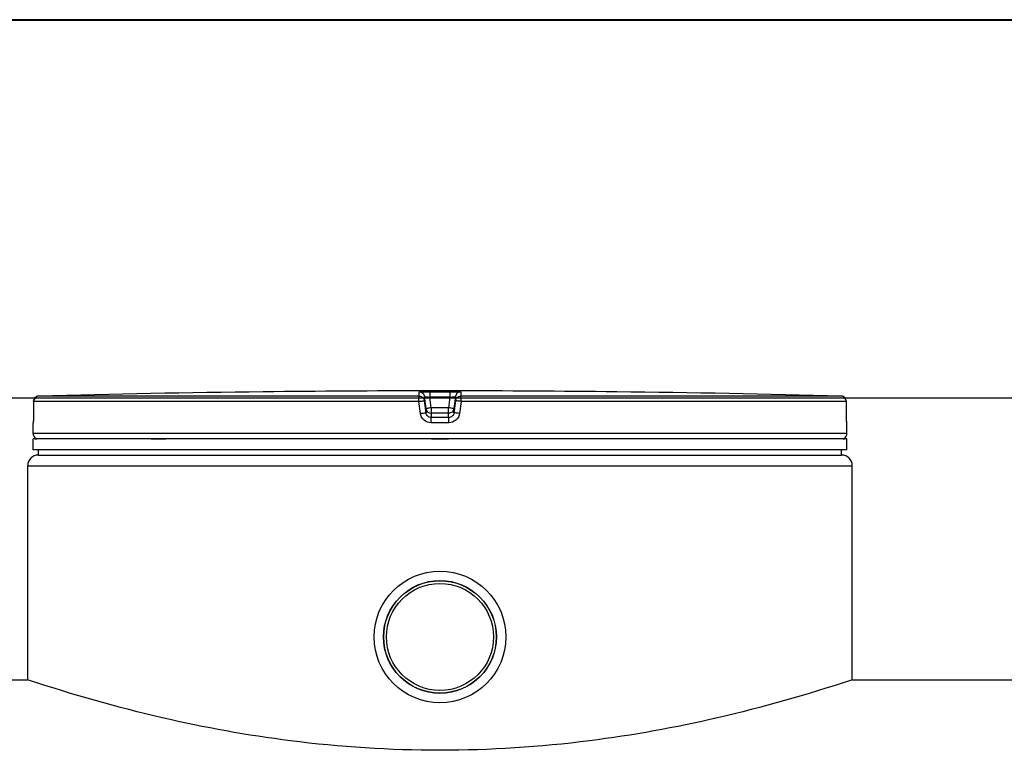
# Model space of a CAD drawing. Header units: millimetres. Extents: x 0 to 297, y 0 to 210.
# Tile 12 of 25: x 40 to 66, y 191 to 210. Entities that reach past the tile are written whole.
import ezdxf

# ---------------------------------------------------------------- set-up
doc = ezdxf.new("R2010")
doc.units = ezdxf.units.MM
doc.header["$LTSCALE"] = 16.335
doc.layers.get('0').update_dxf_attribs({"linetype": 'CONTINUOUS'})
doc.layers.add('01_GLOBAL', color=7, linetype='CONTINUOUS')
doc.layers.add('AXES_REF', color=7, linetype='CONTINUOUS')

# ---------------------------------------------------------------- blocks, each defined once
blk = doc.blocks.new('MARGEA4_BL0', base_point=(148.514, 105.014))
at = {"color": 7, "linetype": 'Continuous'}
for p, q in [((297.014, 210.014), (0.014, 210.014)), ((287.014, 200.014), (10.014, 200.014))]:
    blk.add_line(p, q, dxfattribs=at)

msp = doc.modelspace()

# ---------------------------------------------------------------- linework, layer by layer
at = {"color": 7, "linetype": 'Continuous'}
for p, q in [((0, 210), (297, 210)), ((46.724, 200.18), (46.441, 200.177)), ((46.673, 200.179), (46.492, 200.177)), ((46.722, 200.18), (46.673, 200.179)), ((46.724, 200.18), (46.722, 200.18)), ((46.724, 200.18), (46.724, 200.18)), ((55.506, 200.18), (55.505, 200.18)), ((55.788, 200.177), (55.506, 200.18)), ((55.604, 200.179), (55.523, 200.18)), ((55.788, 200.177), (55.604, 200.179)), ((40.38, 199.925), (40.378, 199.607)), ((61.851, 199.59), (61.848, 199.925)), ((40.376, 199.491), (40.375, 199.472)), ((40.377, 199.534), (40.376, 199.512)), ((40.376, 199.512), (40.376, 199.491)), ((40.378, 199.581), (40.377, 199.557)), ((40.377, 199.557), (40.377, 199.534)), ((40.378, 199.607), (40.378, 199.581)), ((61.851, 199.572), (61.85, 199.595)), ((61.851, 199.555), (61.851, 199.578)), ((61.851, 199.538), (61.851, 199.56)), ((61.852, 199.523), (61.851, 199.544)), ((61.852, 199.503), (61.851, 199.528)), ((61.852, 199.488), (61.852, 199.507)), ((61.853, 199.47), (61.852, 199.493)), ((40.366, 199.072), (40.366, 199.358)), ((40.374, 199.438), (40.373, 199.424)), ((40.373, 199.424), (40.373, 199.412)), ((40.375, 199.454), (40.374, 199.438)), ((40.375, 199.472), (40.375, 199.454)), ((61.854, 199.454), (61.853, 199.475)), ((61.854, 199.439), (61.853, 199.458)), ((61.855, 199.426), (61.854, 199.443)), ((61.855, 199.415), (61.855, 199.43)), ((61.856, 199.407), (61.855, 199.418)), ((61.856, 199.401), (61.856, 199.41)), ((61.857, 199.395), (61.856, 199.403)), ((61.863, 199.072), (61.863, 199.358)), ((40.366, 198.648), (40.366, 198.931)), ((61.863, 198.931), (40.366, 198.931)), ((40.422, 198.931), (40.422, 198.936)), ((61.806, 198.931), (61.806, 198.936)), ((61.863, 198.648), (61.863, 198.931)), ((61.863, 198.648), (40.366, 198.648)), ((40.507, 198.507), (40.507, 198.648)), ((40.507, 198.507), (61.721, 198.507)), ((61.721, 198.507), (61.721, 198.648)), ((39.8, 192.567), (40.224, 192.567)), ((40.272, 192.551), (40.224, 192.567)), ((62.004, 192.567), (61.956, 192.551)), ((62.004, 192.567), (150.538, 192.567))]:
    msp.add_line(p, q, dxfattribs=at)
at = {"color": 9, "linetype": 'Continuous'}
for p, q in [((50.565, 200.066), (40.518, 200.066)), ((50.565, 200.066), (50.565, 200.177)), ((50.705, 199.942), (50.705, 200.053)), ((50.745, 199.735), (50.705, 200.053)), ((50.85, 200.18), (50.85, 200.037)), ((50.85, 200.18), (51.114, 200.18)), ((50.885, 199.754), (50.85, 200.037)), ((51.378, 200.037), (50.85, 200.037)), ((51.114, 200.18), (51.378, 200.18)), ((51.378, 200.037), (51.343, 199.754)), ((51.378, 200.18), (51.378, 200.037)), ((51.523, 200.053), (51.483, 199.735)), ((51.523, 200.053), (51.523, 199.942)), ((51.663, 200.177), (51.663, 200.066)), ((61.711, 200.066), (51.663, 200.066)), ((55.505, 200.18), (55.505, 200.18)), ((40.38, 199.924), (40.378, 199.607)), ((40.38, 199.924), (40.38, 199.925)), ((50.558, 199.924), (40.38, 199.924)), ((50.598, 199.607), (50.558, 199.924)), ((50.745, 199.624), (50.705, 199.942)), ((50.885, 199.754), (50.885, 199.5)), ((51.343, 199.754), (50.885, 199.754)), ((51.343, 199.5), (51.343, 199.754)), ((51.523, 199.942), (51.483, 199.624)), ((51.671, 199.924), (51.63, 199.607)), ((61.848, 199.924), (51.671, 199.924)), ((61.848, 199.924), (61.848, 199.926)), ((61.85, 199.607), (61.848, 199.924)), ((40.378, 199.607), (40.378, 199.607)), ((50.745, 199.735), (50.745, 199.624)), ((50.745, 199.735), (50.746, 199.726)), ((50.884, 199.611), (50.885, 199.611)), ((51.343, 199.611), (50.885, 199.611)), ((51.114, 199.5), (50.885, 199.5)), ((51.343, 199.5), (51.114, 199.5)), ((51.344, 199.611), (51.343, 199.611)), ((51.483, 199.735), (51.482, 199.726)), ((51.483, 199.624), (51.483, 199.735)), ((61.85, 199.607), (61.85, 199.607)), ((40.368, 199.358), (40.366, 199.358)), ((40.366, 199.358), (40.366, 199.358)), ((51.114, 199.358), (50.882, 199.358)), ((51.346, 199.358), (51.114, 199.358)), ((61.863, 199.358), (61.86, 199.358)), ((61.863, 199.072), (40.366, 199.072)), ((40.422, 198.936), (40.468, 198.936)), ((43.487, 198.936), (43.874, 198.936)), ((50.888, 198.936), (51.34, 198.936)), ((61.76, 198.936), (61.806, 198.936))]:
    msp.add_line(p, q, dxfattribs=at)
at = {"color": 7, "linetype": 'Continuous'}
for points in [[(40.373, 199.412), (40.372, 199.402), (40.372, 199.398), (40.372, 199.394), (40.371, 199.391), (40.371, 199.388), (40.371, 199.385), (40.371, 199.384), (40.371, 199.383)], [(61.857, 199.385), (61.857, 199.385), (61.858, 199.383), (61.858, 199.382), (61.858, 199.383), (61.858, 199.383), (61.857, 199.385), (61.857, 199.387), (61.857, 199.389), (61.857, 199.392), (61.857, 199.395)]]:
    msp.add_lwpolyline(points, dxfattribs=at)
for radius in [1.74, 1.492]:
    msp.add_circle((51.114, 193.698), radius, dxfattribs=at)
for centre, radius, start, end in [((40.521, 199.924), 0.141, 91.4864, 179.6289), ((51.114, -208.318), 408.521, 90.65549, 91.48637), ((51.114, -208.313), 408.516, 89.3842, 90.6158), ((51.114, -208.313), 408.516, 88.51363, 89.34452), ((61.707, 199.924), 0.141, 0.4714, 88.5097), ((40.507, 199.358), 0.141, 162.8745, 180), ((61.721, 199.358), 0.141, 0, 17.1257), ((40.507, 199.072), 0.141, 180, 235.7356), ((61.721, 199.072), 0.141, 304.2644, 360), ((40.459, 198.936), 0.0368, 148.6217, 180), ((61.769, 198.936), 0.0368, 0, 31.3783)]:
    msp.add_arc(centre, radius, start, end, dxfattribs=at)
at = {"color": 9, "linetype": 'Continuous'}
for centre, radius, start, end in [((40.52, 199.926), 0.139, 111.8962, 113.7511), ((40.521, 199.924), 0.142, 106.3401, 111.8887), ((40.522, 199.923), 0.143, 102.4075, 106.3459), ((40.522, 199.923), 0.143, 98.984, 102.4091), ((40.521, 199.926), 0.14, 91.5127, 99.0001), ((61.707, 199.926), 0.14, 81.1124, 88.488), ((61.707, 199.924), 0.142, 79.4269, 81.1292), ((61.707, 199.923), 0.143, 73.8494, 79.4265), ((61.707, 199.924), 0.142, 72.2555, 73.8487), ((61.707, 199.925), 0.14, 65.3172, 72.2695), ((61.707, 199.925), 0.141, 58.4648, 65.2941), ((52.263, 188.709), 11.131, 97.1115, 97.4756), ((49.965, 188.709), 11.131, 82.5244, 82.8885), ((40.51, 199.358), 0.141, 169.2575, 179.9612), ((61.719, 199.358), 0.141, 0.0387, 10.746)]:
    msp.add_arc(centre, radius, start, end, dxfattribs=at)
for points in [[(40.38, 199.924), (40.38, 199.976), (40.417, 200.033), (40.464, 200.054)], [(61.848, 199.924), (61.848, 199.971), (61.82, 200.021), (61.781, 200.045)]]:
    msp.add_open_spline(points, degree=3, dxfattribs=at)
for points, knots in [([(50.558, 199.924), (50.558, 199.957), (50.555, 200.004), (50.563, 200.045), (50.561, 200.064), (50.565, 200.066)], [0, 0, 0, 0, 0.696171, 0.914588, 1, 1, 1, 1]), ([(50.565, 200.177), (50.565, 200.178), (50.576, 200.175), (50.588, 200.179), (50.617, 200.178), (50.667, 200.18), (50.747, 200.18), (50.814, 200.18), (50.85, 200.18)], [0, 0, 0, 0, 0.019506, 0.076832, 0.169716, 0.29443, 0.618561, 1, 1, 1, 1]), ([(50.565, 200.177), (50.598, 200.177), (50.667, 200.151), (50.701, 200.086), (50.705, 200.053)], [0, 0, 0, 0, 0.500011, 1, 1, 1, 1]), ([(50.565, 200.066), (50.598, 200.066), (50.667, 200.041), (50.701, 199.975), (50.705, 199.942)], [0, 0, 0, 0, 0.500055, 1, 1, 1, 1]), ([(50.705, 200.053), (50.705, 200.056), (50.729, 200.046), (50.751, 200.051), (50.799, 200.042), (50.832, 200.039), (50.85, 200.037)], [0, 0, 0, 0, 0.077923, 0.297825, 0.621754, 1, 1, 1, 1]), ([(51.378, 200.18), (51.415, 200.18), (51.481, 200.18), (51.561, 200.18), (51.611, 200.178), (51.64, 200.179), (51.652, 200.175), (51.663, 200.178), (51.663, 200.177)], [0, 0, 0, 0, 0.381673, 0.705894, 0.830512, 0.923268, 0.980516, 1, 1, 1, 1]), ([(51.378, 200.037), (51.396, 200.039), (51.429, 200.042), (51.477, 200.051), (51.499, 200.046), (51.523, 200.057), (51.523, 200.053)], [0, 0, 0, 0, 0.377661, 0.701239, 0.921139, 1, 1, 1, 1]), ([(51.663, 200.177), (51.63, 200.177), (51.561, 200.151), (51.527, 200.086), (51.523, 200.053)], [0, 0, 0, 0, 0.500011, 1, 1, 1, 1]), ([(51.523, 199.942), (51.527, 199.975), (51.561, 200.041), (51.63, 200.066), (51.663, 200.066)], [0, 0, 0, 0, 0.499945, 1, 1, 1, 1]), ([(51.671, 199.924), (51.671, 199.957), (51.673, 200.004), (51.665, 200.045), (51.667, 200.064), (51.663, 200.066)], [0, 0, 0, 0, 0.696171, 0.914588, 1, 1, 1, 1]), ([(50.558, 199.924), (50.576, 199.928), (50.61, 199.932), (50.659, 199.934), (50.681, 199.945), (50.705, 199.938), (50.705, 199.942)], [0, 0, 0, 0, 0.377925, 0.702743, 0.921906, 1, 1, 1, 1]), ([(51.671, 199.924), (51.652, 199.928), (51.619, 199.932), (51.569, 199.934), (51.547, 199.945), (51.523, 199.938), (51.523, 199.942)], [0, 0, 0, 0, 0.377925, 0.702743, 0.921906, 1, 1, 1, 1]), ([(40.378, 199.607), (40.378, 199.592), (40.377, 199.539), (40.376, 199.487), (40.375, 199.448)], [0, 0, 0, 0, 0.275069, 1, 1, 1, 1]), ([(50.598, 199.607), (50.616, 199.609), (50.65, 199.612), (50.697, 199.621), (50.724, 199.618), (50.743, 199.627), (50.745, 199.624)], [0, 0, 0, 0, 0.378272, 0.703014, 0.921992, 1, 1, 1, 1]), ([(50.882, 199.358), (50.815, 199.358), (50.676, 199.409), (50.606, 199.54), (50.598, 199.607)], [0, 0, 0, 0, 0.500257, 1, 1, 1, 1]), ([(50.815, 199.745), (50.798, 199.743), (50.783, 199.733), (50.745, 199.741), (50.745, 199.735)], [0, 0, 0, 0, 0.730974, 1, 1, 1, 1]), ([(50.885, 199.5), (50.852, 199.5), (50.783, 199.525), (50.749, 199.591), (50.745, 199.624)], [0, 0, 0, 0, 0.499505, 1, 1, 1, 1]), ([(50.882, 199.358), (50.882, 199.391), (50.88, 199.436), (50.886, 199.481), (50.883, 199.497), (50.885, 199.5)], [0, 0, 0, 0, 0.697747, 0.916201, 1, 1, 1, 1]), ([(51.483, 199.624), (51.479, 199.591), (51.445, 199.526), (51.376, 199.5), (51.343, 199.5)], [0, 0, 0, 0, 0.499131, 1, 1, 1, 1]), ([(51.346, 199.358), (51.346, 199.391), (51.348, 199.436), (51.342, 199.481), (51.345, 199.497), (51.343, 199.5)], [0, 0, 0, 0, 0.697748, 0.916202, 1, 1, 1, 1]), ([(51.63, 199.607), (51.622, 199.54), (51.552, 199.409), (51.413, 199.358), (51.346, 199.358)], [0, 0, 0, 0, 0.499781, 1, 1, 1, 1]), ([(51.483, 199.735), (51.483, 199.741), (51.445, 199.733), (51.43, 199.743), (51.413, 199.745)], [0, 0, 0, 0, 0.269026, 1, 1, 1, 1]), ([(51.63, 199.607), (51.612, 199.609), (51.578, 199.612), (51.531, 199.621), (51.504, 199.618), (51.485, 199.627), (51.483, 199.624)], [0, 0, 0, 0, 0.378272, 0.703014, 0.921992, 1, 1, 1, 1]), ([(61.853, 199.455), (61.853, 199.466), (61.851, 199.517), (61.85, 199.567), (61.85, 199.607)], [0, 0, 0, 0, 0.221575, 1, 1, 1, 1]), ([(40.375, 199.448), (40.374, 199.426), (40.375, 199.394), (40.368, 199.371), (40.37, 199.358), (40.368, 199.358)], [0, 0, 0, 0, 0.737971, 0.932522, 1, 1, 1, 1]), ([(61.86, 199.358), (61.858, 199.358), (61.86, 199.372), (61.853, 199.397), (61.854, 199.431), (61.853, 199.455)], [0, 0, 0, 0, 0.067641, 0.262765, 1, 1, 1, 1])]:
    msp.add_open_spline(points, degree=3, knots=knots, dxfattribs=at)
at = {"color": 7, "linetype": 'Continuous'}
for points, knots in [([(50.746, 199.726), (50.752, 199.695), (50.787, 199.635), (50.852, 199.611), (50.884, 199.611)], [0, 0, 0, 0, 0.50002, 1, 1, 1, 1]), ([(51.482, 199.726), (51.476, 199.695), (51.441, 199.635), (51.376, 199.611), (51.344, 199.611)], [0, 0, 0, 0, 0.500018, 1, 1, 1, 1]), ([(61.956, 192.551), (60.803, 192.168), (58.528, 191.52), (54.901, 190.861), (51.114, 190.616), (47.327, 190.861), (43.7, 191.52), (41.425, 192.168), (40.272, 192.551)], [0, 0, 0, 0, 0.165039, 0.320784, 0.5, 0.679216, 0.834961, 1, 1, 1, 1])]:
    msp.add_open_spline(points, degree=3, knots=knots, dxfattribs=at)
at = {"layer": '01_GLOBAL', "color": 7, "linetype": 'Continuous'}
for p, q in [((40.507, 198.507), (61.721, 198.507)), ((40.224, 192.567), (40.224, 198.224)), ((62.004, 192.567), (62.004, 198.224))]:
    msp.add_line(p, q, dxfattribs=at)
at = {"layer": '01_GLOBAL', "color": 9, "linetype": 'Continuous'}
msp.add_line((40.224, 198.224), (62.004, 198.224), dxfattribs=at)
at = {"layer": '01_GLOBAL', "color": 7, "linetype": 'Continuous'}
for centre, start, end in [((40.507, 198.224), 90, 180), ((61.721, 198.224), 0, 90)]:
    msp.add_arc(centre, 0.283, start, end, dxfattribs=at)
at = {"layer": 'AXES_REF', "color": 7, "linetype": 'Continuous'}
for radius in [1.485, 1.414]:
    msp.add_circle((51.114, 193.698), radius, dxfattribs=at)

# ---------------------------------------------------------------- block references
at = {"color": 7, "linetype": 'Continuous'}
msp.add_blockref('MARGEA4_BL0', (148.514, 105.014), dxfattribs=at)

doc.saveas('drawing.dxf')
